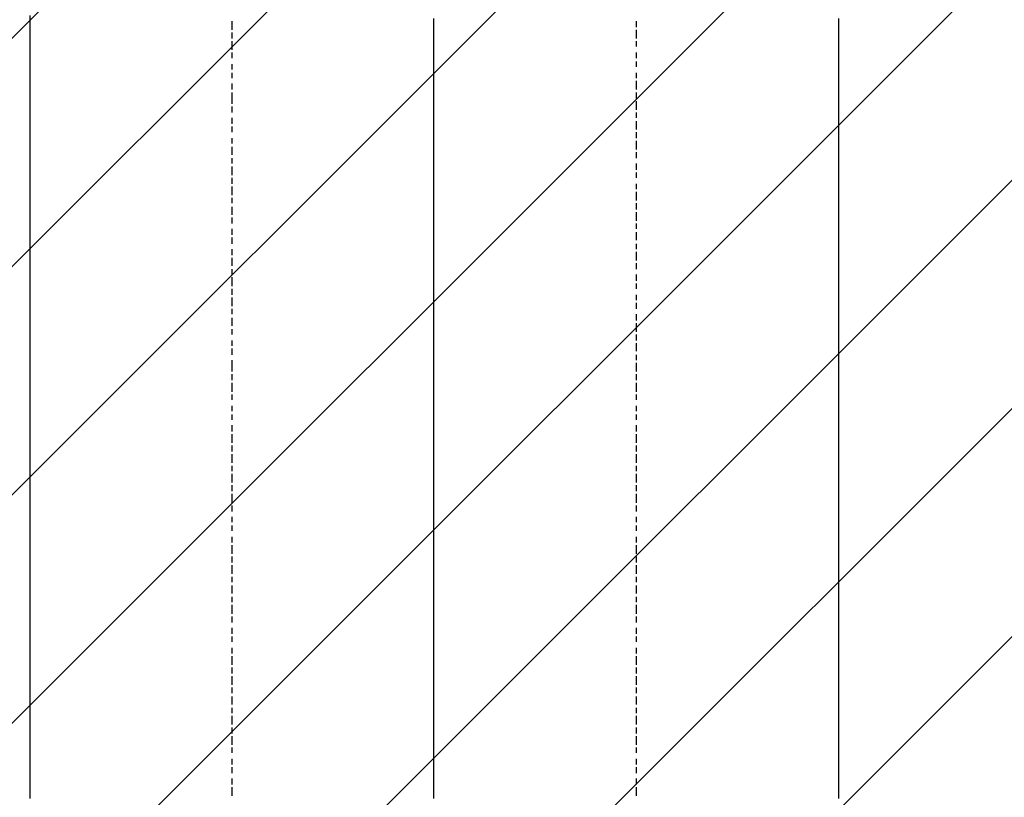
# Model space of a CAD drawing. Extents: x 997 to 109698, y 921 to 94021.
# Tile 30 of 256: x 18129 to 19592, y 9429 to 10585. Entities that reach past the tile are written whole.
import ezdxf

# ---------------------------------------------------------------- set-up
doc = ezdxf.new("R2010")
doc.units = 0
doc.header["$MEASUREMENT"] = 0
doc.layers.add('12', color=7, linetype='CONTINUOUS')
doc.layers.add('28', color=7, linetype='CONTINUOUS')

msp = doc.modelspace()

# ---------------------------------------------------------------- linework, layer by layer
at = {"layer": '12', "color": 1}
for p, q in [((18144.601607, 10577.953237), (18144.601607, 10590.953237)), ((18744.601607, 10573.953237), (18744.601607, 10586.953237)), ((19346.601607, 10577.953237), (19346.601607, 10586.953237)), ((18144.601607, 10569.953237), (18144.601607, 10577.953237)), ((18144.601607, 10556.953237), (18144.601607, 10569.953237)), ((18744.601607, 10565.953237), (18744.601607, 10573.953237)), ((19346.601607, 10565.953237), (19346.601607, 10577.953237)), ((18144.601607, 10548.953237), (18144.601607, 10556.953237)), ((18744.601607, 10556.953237), (18744.601607, 10565.953237)), ((18744.601607, 10544.953237), (18744.601607, 10556.953237)), ((19346.601607, 10556.953237), (19346.601607, 10565.953237)), ((19346.601607, 10548.953237), (19346.601607, 10556.953237)), ((18144.601607, 10539.953237), (18144.601607, 10548.953237)), ((18144.601607, 10527.953237), (18144.601607, 10539.953237)), ((18744.601607, 10535.953237), (18744.601607, 10544.953237)), ((19346.601607, 10535.953237), (19346.601607, 10548.953237)), ((18144.601607, 10518.953237), (18144.601607, 10527.953237)), ((18744.601607, 10522.953237), (18744.601607, 10535.953237)), ((18744.601607, 10514.953237), (18744.601607, 10522.953237)), ((19346.601607, 10527.953237), (19346.601607, 10535.953237)), ((19346.601607, 10518.953237), (19346.601607, 10527.953237)), ((18144.601607, 10510.953237), (18144.601607, 10518.953237)), ((18144.601607, 10497.953237), (18144.601607, 10510.953237)), ((18744.601607, 10505.953237), (18744.601607, 10514.953237)), ((19346.601607, 10505.953237), (19346.601607, 10518.953237)), ((18144.601607, 10489.953237), (18144.601607, 10497.953237)), ((18744.601607, 10493.953237), (18744.601607, 10505.953237)), ((18744.601607, 10484.953237), (18744.601607, 10493.953237)), ((19346.601607, 10497.953237), (19346.601607, 10505.953237)), ((19346.601607, 10489.953237), (19346.601607, 10497.953237)), ((18144.601607, 10480.953237), (18144.601607, 10489.953237)), ((18144.601607, 10467.953237), (18144.601607, 10480.953237)), ((18744.601607, 10476.953237), (18744.601607, 10484.953237)), ((19346.601607, 10476.953237), (19346.601607, 10489.953237)), ((18144.601607, 10459.953237), (18144.601607, 10467.953237)), ((18744.601607, 10463.953237), (18744.601607, 10476.953237)), ((19346.601607, 10467.953237), (19346.601607, 10476.953237)), ((19346.601607, 10455.953237), (19346.601607, 10467.953237)), ((18144.601607, 10446.953237), (18144.601607, 10459.953237)), ((18744.601607, 10455.953237), (18744.601607, 10463.953237)), ((18744.601607, 10446.953237), (18744.601607, 10455.953237)), ((19346.601607, 10446.953237), (19346.601607, 10455.953237)), ((18144.601607, 10438.953237), (18144.601607, 10446.953237)), ((18144.601607, 10429.953237), (18144.601607, 10438.953237)), ((18744.601607, 10433.953237), (18744.601607, 10446.953237)), ((19346.601607, 10438.953237), (19346.601607, 10446.953237)), ((19346.601607, 10425.953237), (19346.601607, 10438.953237)), ((18144.601607, 10417.953237), (18144.601607, 10429.953237)), ((18744.601607, 10425.953237), (18744.601607, 10433.953237)), ((18744.601607, 10417.953237), (18744.601607, 10425.953237)), ((19346.601607, 10417.953237), (19346.601607, 10425.953237)), ((18144.601607, 10408.953237), (18144.601607, 10417.953237)), ((18144.601607, 10400.953237), (18144.601607, 10408.953237)), ((18744.601607, 10404.953237), (18744.601607, 10417.953237)), ((19346.601607, 10408.953237), (19346.601607, 10417.953237)), ((19346.601607, 10395.953237), (19346.601607, 10408.953237)), ((18144.601607, 10387.953237), (18144.601607, 10400.953237)), ((18744.601607, 10395.953237), (18744.601607, 10404.953237)), ((18744.601607, 10383.953237), (18744.601607, 10395.953237)), ((19346.601607, 10387.953237), (19346.601607, 10395.953237)), ((18144.601607, 10378.953237), (18144.601607, 10387.953237)), ((18144.601607, 10370.953237), (18144.601607, 10378.953237)), ((18744.601607, 10374.953237), (18744.601607, 10383.953237)), ((19346.601607, 10378.953237), (19346.601607, 10387.953237)), ((19346.601607, 10366.953237), (19346.601607, 10378.953237)), ((18144.601607, 10357.953237), (18144.601607, 10370.953237)), ((18744.601607, 10370.953237), (18744.601607, 10374.953237)), ((18744.601607, 10366.953237), (18744.601607, 10370.953237)), ((18744.601607, 10353.953237), (18744.601607, 10366.953237)), ((19346.601607, 10357.953237), (19346.601607, 10366.953237)), ((18144.601607, 10349.953237), (18144.601607, 10357.953237)), ((18144.601607, 10336.953237), (18144.601607, 10349.953237)), ((18744.601607, 10345.953237), (18744.601607, 10353.953237)), ((19346.601607, 10345.953237), (19346.601607, 10357.953237)), ((18144.601607, 10328.953237), (18144.601607, 10336.953237)), ((18744.601607, 10336.953237), (18744.601607, 10345.953237)), ((18744.601607, 10323.953237), (18744.601607, 10336.953237)), ((19346.601607, 10336.953237), (19346.601607, 10345.953237)), ((19346.601607, 10328.953237), (19346.601607, 10336.953237)), ((18144.601607, 10319.953237), (18144.601607, 10328.953237)), ((18144.601607, 10306.953237), (18144.601607, 10319.953237)), ((18744.601607, 10315.953237), (18744.601607, 10323.953237)), ((19346.601607, 10315.953237), (19346.601607, 10328.953237)), ((18144.601607, 10298.953237), (18144.601607, 10306.953237)), ((18744.601607, 10306.953237), (18744.601607, 10315.953237)), ((18744.601607, 10294.953237), (18744.601607, 10306.953237)), ((19346.601607, 10306.953237), (19346.601607, 10315.953237)), ((19346.601607, 10298.953237), (19346.601607, 10306.953237)), ((18144.601607, 10290.953237), (18144.601607, 10298.953237)), ((18144.601607, 10277.953237), (18144.601607, 10290.953237)), ((18744.601607, 10285.953237), (18744.601607, 10294.953237)), ((19346.601607, 10285.953237), (19346.601607, 10298.953237)), ((18144.601607, 10268.953237), (18144.601607, 10277.953237)), ((18744.601607, 10273.953237), (18744.601607, 10285.953237)), ((18744.601607, 10264.953237), (18744.601607, 10273.953237)), ((19346.601607, 10277.953237), (19346.601607, 10285.953237)), ((19346.601607, 10268.953237), (19346.601607, 10277.953237)), ((18144.601607, 10260.953237), (18144.601607, 10268.953237)), ((18144.601607, 10247.953237), (18144.601607, 10260.953237)), ((18744.601607, 10256.953237), (18744.601607, 10264.953237)), ((19346.601607, 10256.953237), (19346.601607, 10268.953237)), ((18144.601607, 10239.953237), (18144.601607, 10247.953237)), ((18744.601607, 10243.953237), (18744.601607, 10256.953237)), ((19346.601607, 10247.953237), (19346.601607, 10256.953237)), ((19346.601607, 10239.953237), (19346.601607, 10247.953237)), ((18144.601607, 10226.953237), (18144.601607, 10239.953237)), ((18744.601607, 10234.953237), (18744.601607, 10243.953237)), ((18744.601607, 10226.953237), (18744.601607, 10234.953237)), ((19346.601607, 10226.953237), (19346.601607, 10239.953237)), ((18144.601607, 10218.953237), (18144.601607, 10226.953237)), ((18144.601607, 10209.953237), (18144.601607, 10218.953237)), ((18744.601607, 10213.953237), (18744.601607, 10226.953237)), ((19346.601607, 10218.953237), (19346.601607, 10226.953237)), ((19346.601607, 10205.953237), (19346.601607, 10218.953237)), ((18144.601607, 10196.953237), (18144.601607, 10209.953237)), ((18744.601607, 10205.953237), (18744.601607, 10213.953237)), ((18744.601607, 10196.953237), (18744.601607, 10205.953237)), ((19346.601607, 10196.953237), (19346.601607, 10205.953237)), ((18144.601607, 10188.953237), (18144.601607, 10196.953237)), ((18144.601607, 10179.953237), (18144.601607, 10188.953237)), ((18744.601607, 10184.953237), (18744.601607, 10196.953237)), ((19346.601607, 10188.953237), (19346.601607, 10196.953237)), ((19346.601607, 10175.953237), (19346.601607, 10188.953237)), ((18144.601607, 10171.953237), (18144.601607, 10179.953237)), ((18144.601607, 10163.953237), (18144.601607, 10171.953237)), ((18744.601607, 10175.953237), (18744.601607, 10184.953237)), ((18744.601607, 10163.953237), (18744.601607, 10175.953237)), ((19346.601607, 10167.953237), (19346.601607, 10175.953237)), ((18144.601607, 10154.953237), (18144.601607, 10163.953237)), ((18744.601607, 10154.953237), (18744.601607, 10163.953237)), ((19346.601607, 10158.953237), (19346.601607, 10167.953237)), ((19346.601607, 10146.953237), (19346.601607, 10158.953237)), ((18144.601607, 10146.953237), (18144.601607, 10154.953237)), ((18144.601607, 10133.953237), (18144.601607, 10146.953237)), ((18744.601607, 10146.953237), (18744.601607, 10154.953237)), ((18744.601607, 10133.953237), (18744.601607, 10146.953237)), ((19346.601607, 10137.953237), (19346.601607, 10146.953237)), ((18144.601607, 10124.953237), (18144.601607, 10133.953237)), ((18744.601607, 10124.953237), (18744.601607, 10133.953237)), ((19346.601607, 10129.953237), (19346.601607, 10137.953237)), ((19346.601607, 10116.953237), (19346.601607, 10129.953237)), ((18144.601607, 10116.953237), (18144.601607, 10124.953237)), ((18144.601607, 10103.953237), (18144.601607, 10116.953237)), ((18744.601607, 10116.953237), (18744.601607, 10124.953237)), ((18744.601607, 10103.953237), (18744.601607, 10116.953237)), ((19346.601607, 10107.953237), (19346.601607, 10116.953237)), ((18144.601607, 10095.953237), (18144.601607, 10103.953237)), ((18744.601607, 10095.953237), (18744.601607, 10103.953237)), ((19346.601607, 10095.953237), (19346.601607, 10107.953237)), ((18144.601607, 10086.953237), (18144.601607, 10095.953237)), ((18144.601607, 10074.953237), (18144.601607, 10086.953237)), ((18744.601607, 10086.953237), (18744.601607, 10095.953237)), ((18744.601607, 10074.953237), (18744.601607, 10086.953237)), ((19346.601607, 10086.953237), (19346.601607, 10095.953237)), ((19346.601607, 10078.953237), (19346.601607, 10086.953237)), ((18144.601607, 10065.953237), (18144.601607, 10074.953237)), ((18744.601607, 10065.953237), (18744.601607, 10074.953237)), ((19346.601607, 10065.953237), (19346.601607, 10078.953237)), ((18144.601607, 10052.953237), (18144.601607, 10065.953237)), ((18744.601607, 10052.953237), (18744.601607, 10065.953237)), ((19346.601607, 10057.953237), (19346.601607, 10065.953237)), ((19346.601607, 10048.953237), (19346.601607, 10057.953237)), ((18144.601607, 10044.953237), (18144.601607, 10052.953237)), ((18144.601607, 10036.953237), (18144.601607, 10044.953237)), ((18744.601607, 10044.953237), (18744.601607, 10052.953237)), ((18744.601607, 10036.953237), (18744.601607, 10044.953237)), ((19346.601607, 10036.953237), (19346.601607, 10048.953237)), ((18144.601607, 10023.953237), (18144.601607, 10036.953237)), ((18744.601607, 10023.953237), (18744.601607, 10036.953237)), ((19346.601607, 10027.953237), (19346.601607, 10036.953237)), ((19346.601607, 10019.953237), (19346.601607, 10027.953237)), ((18144.601607, 10014.953237), (18144.601607, 10023.953237)), ((18144.601607, 10006.953237), (18144.601607, 10014.953237)), ((18744.601607, 10014.953237), (18744.601607, 10023.953237)), ((18744.601607, 10006.953237), (18744.601607, 10014.953237)), ((19346.601607, 10006.953237), (19346.601607, 10019.953237)), ((18144.601607, 9993.953237), (18144.601607, 10006.953237)), ((18744.601607, 9993.953237), (18744.601607, 10006.953237)), ((19346.601607, 9997.953237), (19346.601607, 10006.953237)), ((19346.601607, 9985.953237), (19346.601607, 9997.953237)), ((18144.601607, 9985.953237), (18144.601607, 9993.953237)), ((18144.601607, 9976.953237), (18144.601607, 9985.953237)), ((18744.601607, 9985.953237), (18744.601607, 9993.953237)), ((18744.601607, 9976.953237), (18744.601607, 9985.953237)), ((19346.601607, 9976.953237), (19346.601607, 9985.953237)), ((18144.601607, 9964.953237), (18144.601607, 9976.953237)), ((18744.601607, 9964.953237), (18744.601607, 9976.953237)), ((19346.601607, 9968.953237), (19346.601607, 9976.953237)), ((19346.601607, 9955.953237), (19346.601607, 9968.953237)), ((18144.601607, 9955.953237), (18144.601607, 9964.953237)), ((18144.601607, 9942.953237), (18144.601607, 9955.953237)), ((18744.601607, 9955.953237), (18744.601607, 9964.953237)), ((18744.601607, 9942.953237), (18744.601607, 9955.953237)), ((19346.601607, 9947.953237), (19346.601607, 9955.953237)), ((18144.601607, 9934.953237), (18144.601607, 9942.953237)), ((18744.601607, 9934.953237), (18744.601607, 9942.953237)), ((19346.601607, 9938.953237), (19346.601607, 9947.953237)), ((19346.601607, 9925.953237), (19346.601607, 9938.953237)), ((18144.601607, 9925.953237), (18144.601607, 9934.953237)), ((18144.601607, 9913.953237), (18144.601607, 9925.953237)), ((18744.601607, 9925.953237), (18744.601607, 9934.953237)), ((18744.601607, 9913.953237), (18744.601607, 9925.953237)), ((19346.601607, 9917.953237), (19346.601607, 9925.953237)), ((18144.601607, 9904.953237), (18144.601607, 9913.953237)), ((18744.601607, 9904.953237), (18744.601607, 9913.953237)), ((19346.601607, 9909.953237), (19346.601607, 9917.953237)), ((19346.601607, 9896.953237), (19346.601607, 9909.953237)), ((18144.601607, 9896.953237), (18144.601607, 9904.953237)), ((18144.601607, 9883.953237), (18144.601607, 9896.953237)), ((18744.601607, 9896.953237), (18744.601607, 9904.953237)), ((18744.601607, 9883.953237), (18744.601607, 9896.953237)), ((19346.601607, 9887.953237), (19346.601607, 9896.953237)), ((18144.601607, 9875.953237), (18144.601607, 9883.953237)), ((18744.601607, 9875.953237), (18744.601607, 9883.953237)), ((19346.601607, 9875.953237), (19346.601607, 9887.953237)), ((18144.601607, 9866.953237), (18144.601607, 9875.953237)), ((18144.601607, 9853.953237), (18144.601607, 9866.953237)), ((18744.601607, 9866.953237), (18744.601607, 9875.953237)), ((18744.601607, 9853.953237), (18744.601607, 9866.953237)), ((19346.601607, 9866.953237), (19346.601607, 9875.953237)), ((19346.601607, 9858.953237), (19346.601607, 9866.953237)), ((18144.601607, 9845.953237), (18144.601607, 9853.953237)), ((18744.601607, 9845.953237), (18744.601607, 9853.953237)), ((19346.601607, 9845.953237), (19346.601607, 9858.953237)), ((18144.601607, 9837.953237), (18144.601607, 9845.953237)), ((18144.601607, 9824.953237), (18144.601607, 9837.953237)), ((18744.601607, 9837.953237), (18744.601607, 9845.953237)), ((18744.601607, 9824.953237), (18744.601607, 9837.953237)), ((19346.601607, 9837.953237), (19346.601607, 9845.953237)), ((19346.601607, 9828.953237), (19346.601607, 9837.953237)), ((18144.601607, 9815.953237), (18144.601607, 9824.953237)), ((18744.601607, 9815.953237), (18744.601607, 9824.953237)), ((19346.601607, 9815.953237), (19346.601607, 9828.953237)), ((18144.601607, 9803.953237), (18144.601607, 9815.953237)), ((18744.601607, 9803.953237), (18744.601607, 9815.953237)), ((19346.601607, 9807.953237), (19346.601607, 9815.953237)), ((19346.601607, 9798.953237), (19346.601607, 9807.953237)), ((18144.601607, 9794.953237), (18144.601607, 9803.953237)), ((18144.601607, 9786.953237), (18144.601607, 9794.953237)), ((18744.601607, 9794.953237), (18744.601607, 9803.953237)), ((18744.601607, 9786.953237), (18744.601607, 9794.953237)), ((19346.601607, 9786.953237), (19346.601607, 9798.953237)), ((18144.601607, 9773.953237), (18144.601607, 9786.953237)), ((18744.601607, 9773.953237), (18744.601607, 9786.953237)), ((19346.601607, 9777.953237), (19346.601607, 9786.953237)), ((19346.601607, 9765.953237), (19346.601607, 9777.953237)), ((18144.601607, 9769.953237), (18144.601607, 9773.953237)), ((18144.601607, 9765.953237), (18144.601607, 9769.953237)), ((18144.601607, 9756.953237), (18144.601607, 9765.953237)), ((18744.601607, 9765.953237), (18744.601607, 9773.953237)), ((18744.601607, 9756.953237), (18744.601607, 9765.953237)), ((19346.601607, 9756.953237), (19346.601607, 9765.953237)), ((18144.601607, 9743.953237), (18144.601607, 9756.953237)), ((18744.601607, 9743.953237), (18744.601607, 9756.953237)), ((19346.601607, 9748.953237), (19346.601607, 9756.953237)), ((19346.601607, 9735.953237), (19346.601607, 9748.953237)), ((18144.601607, 9735.953237), (18144.601607, 9743.953237)), ((18144.601607, 9726.953237), (18144.601607, 9735.953237)), ((18744.601607, 9735.953237), (18744.601607, 9743.953237)), ((18744.601607, 9726.953237), (18744.601607, 9735.953237)), ((19346.601607, 9726.953237), (19346.601607, 9735.953237)), ((18144.601607, 9714.953237), (18144.601607, 9726.953237)), ((18744.601607, 9714.953237), (18744.601607, 9726.953237)), ((19346.601607, 9718.953237), (19346.601607, 9726.953237)), ((19346.601607, 9705.953237), (19346.601607, 9718.953237)), ((18144.601607, 9705.953237), (18144.601607, 9714.953237)), ((18144.601607, 9693.953237), (18144.601607, 9705.953237)), ((18744.601607, 9705.953237), (18744.601607, 9714.953237)), ((18744.601607, 9693.953237), (18744.601607, 9705.953237)), ((19346.601607, 9697.953237), (19346.601607, 9705.953237)), ((18144.601607, 9684.953237), (18144.601607, 9693.953237)), ((18744.601607, 9684.953237), (18744.601607, 9693.953237)), ((19346.601607, 9688.953237), (19346.601607, 9697.953237)), ((19346.601607, 9676.953237), (19346.601607, 9688.953237)), ((18144.601607, 9676.953237), (18144.601607, 9684.953237)), ((18144.601607, 9663.953237), (18144.601607, 9676.953237)), ((18744.601607, 9676.953237), (18744.601607, 9684.953237)), ((18744.601607, 9663.953237), (18744.601607, 9676.953237)), ((19346.601607, 9667.953237), (19346.601607, 9676.953237)), ((18144.601607, 9655.953237), (18144.601607, 9663.953237)), ((18744.601607, 9655.953237), (18744.601607, 9663.953237)), ((19346.601607, 9659.953237), (19346.601607, 9667.953237)), ((19346.601607, 9646.953237), (19346.601607, 9659.953237)), ((18144.601607, 9646.953237), (18144.601607, 9655.953237)), ((18144.601607, 9633.953237), (18144.601607, 9646.953237)), ((18744.601607, 9646.953237), (18744.601607, 9655.953237)), ((18744.601607, 9633.953237), (18744.601607, 9646.953237)), ((19346.601607, 9638.953237), (19346.601607, 9646.953237)), ((18144.601607, 9625.953237), (18144.601607, 9633.953237)), ((18744.601607, 9625.953237), (18744.601607, 9633.953237)), ((19346.601607, 9625.953237), (19346.601607, 9638.953237)), ((18144.601607, 9616.953237), (18144.601607, 9625.953237)), ((18144.601607, 9604.953237), (18144.601607, 9616.953237)), ((18744.601607, 9616.953237), (18744.601607, 9625.953237)), ((18744.601607, 9604.953237), (18744.601607, 9616.953237)), ((19346.601607, 9616.953237), (19346.601607, 9625.953237)), ((19346.601607, 9608.953237), (19346.601607, 9616.953237)), ((18144.601607, 9595.953237), (18144.601607, 9604.953237)), ((18744.601607, 9595.953237), (18744.601607, 9604.953237)), ((19346.601607, 9595.953237), (19346.601607, 9608.953237)), ((18144.601607, 9583.953237), (18144.601607, 9595.953237)), ((18744.601607, 9583.953237), (18744.601607, 9595.953237)), ((19346.601607, 9587.953237), (19346.601607, 9595.953237)), ((19346.601607, 9578.953237), (19346.601607, 9587.953237)), ((18144.601607, 9574.953237), (18144.601607, 9583.953237)), ((18144.601607, 9566.953237), (18144.601607, 9574.953237)), ((18744.601607, 9574.953237), (18744.601607, 9583.953237)), ((18744.601607, 9566.953237), (18744.601607, 9574.953237)), ((19346.601607, 9566.953237), (19346.601607, 9578.953237)), ((18144.601607, 9553.953237), (18144.601607, 9566.953237)), ((18744.601607, 9553.953237), (18744.601607, 9566.953237)), ((19346.601607, 9557.953237), (19346.601607, 9566.953237)), ((19346.601607, 9549.953237), (19346.601607, 9557.953237)), ((18144.601607, 9544.953237), (18144.601607, 9553.953237)), ((18144.601607, 9536.953237), (18144.601607, 9544.953237)), ((18744.601607, 9544.953237), (18744.601607, 9553.953237)), ((18744.601607, 9536.953237), (18744.601607, 9544.953237)), ((19346.601607, 9536.953237), (19346.601607, 9549.953237)), ((18144.601607, 9523.953237), (18144.601607, 9536.953237)), ((18744.601607, 9523.953237), (18744.601607, 9536.953237)), ((19346.601607, 9528.953237), (19346.601607, 9536.953237)), ((19346.601607, 9515.953237), (19346.601607, 9528.953237)), ((18144.601607, 9515.953237), (18144.601607, 9523.953237)), ((18144.601607, 9506.953237), (18144.601607, 9515.953237)), ((18744.601607, 9515.953237), (18744.601607, 9523.953237)), ((18744.601607, 9506.953237), (18744.601607, 9515.953237)), ((19346.601607, 9506.953237), (19346.601607, 9515.953237)), ((18144.601607, 9494.953237), (18144.601607, 9506.953237)), ((18744.601607, 9494.953237), (18744.601607, 9506.953237)), ((19346.601607, 9498.953237), (19346.601607, 9506.953237)), ((19346.601607, 9485.953237), (19346.601607, 9498.953237)), ((18144.601607, 9485.953237), (18144.601607, 9494.953237)), ((18144.601607, 9473.953237), (18144.601607, 9485.953237)), ((18744.601607, 9485.953237), (18744.601607, 9494.953237)), ((18744.601607, 9473.953237), (18744.601607, 9485.953237)), ((19346.601607, 9477.953237), (19346.601607, 9485.953237)), ((18144.601607, 9464.953237), (18144.601607, 9473.953237)), ((18744.601607, 9464.953237), (18744.601607, 9473.953237)), ((19346.601607, 9468.953237), (19346.601607, 9477.953237)), ((19346.601607, 9456.953237), (19346.601607, 9468.953237)), ((18144.601607, 9456.953237), (18144.601607, 9464.953237)), ((18144.601607, 9443.953237), (18144.601607, 9456.953237)), ((18744.601607, 9456.953237), (18744.601607, 9464.953237)), ((18744.601607, 9443.953237), (18744.601607, 9456.953237)), ((19346.601607, 9447.953237), (19346.601607, 9456.953237)), ((18144.601607, 9434.953237), (18144.601607, 9443.953237)), ((18744.601607, 9434.953237), (18744.601607, 9443.953237)), ((19346.601607, 9439.953237), (19346.601607, 9447.953237)), ((19346.601607, 9426.953237), (19346.601607, 9439.953237)), ((18144.601607, 9426.953237), (18144.601607, 9434.953237)), ((18744.601607, 9426.953237), (18744.601607, 9434.953237))]:
    msp.add_line(p, q, dxfattribs=at)
at = {"layer": '12', "color": 5}
for p, q in [((18444.601607, 10569.953237), (18444.601607, 10582.953237)), ((19045.601607, 10573.953237), (19045.601607, 10582.953237)), ((19045.601607, 10556.953237), (19045.601607, 10569.953237)), ((18444.601607, 10556.953237), (18444.601607, 10565.953237)), ((18444.601607, 10539.953237), (18444.601607, 10552.953237)), ((19045.601607, 10544.953237), (19045.601607, 10552.953237)), ((18444.601607, 10527.953237), (18444.601607, 10535.953237)), ((19045.601607, 10527.953237), (19045.601607, 10535.953237)), ((19045.601607, 10514.953237), (19045.601607, 10522.953237)), ((18444.601607, 10510.953237), (18444.601607, 10518.953237)), ((18444.601607, 10497.953237), (18444.601607, 10505.953237)), ((19045.601607, 10497.953237), (19045.601607, 10505.953237)), ((19045.601607, 10480.953237), (19045.601607, 10493.953237)), ((18444.601607, 10480.953237), (18444.601607, 10489.953237)), ((18444.601607, 10467.953237), (18444.601607, 10476.953237)), ((18444.601607, 10459.953237), (18444.601607, 10467.953237)), ((19045.601607, 10467.953237), (19045.601607, 10476.953237)), ((18444.601607, 10446.953237), (18444.601607, 10455.953237)), ((19045.601607, 10450.953237), (19045.601607, 10463.953237)), ((18444.601607, 10429.953237), (18444.601607, 10438.953237)), ((19045.601607, 10438.953237), (19045.601607, 10446.953237)), ((18444.601607, 10417.953237), (18444.601607, 10425.953237)), ((19045.601607, 10421.953237), (19045.601607, 10433.953237)), ((18444.601607, 10400.953237), (18444.601607, 10408.953237)), ((19045.601607, 10408.953237), (19045.601607, 10417.953237)), ((18444.601607, 10383.953237), (18444.601607, 10395.953237)), ((19045.601607, 10391.953237), (19045.601607, 10404.953237)), ((18444.601607, 10370.953237), (18444.601607, 10378.953237)), ((19045.601607, 10378.953237), (19045.601607, 10387.953237)), ((18444.601607, 10353.953237), (18444.601607, 10366.953237)), ((19045.601607, 10361.953237), (19045.601607, 10370.953237)), ((18444.601607, 10340.953237), (18444.601607, 10349.953237)), ((19045.601607, 10349.953237), (19045.601607, 10357.953237)), ((18444.601607, 10323.953237), (18444.601607, 10336.953237)), ((19045.601607, 10332.953237), (19045.601607, 10340.953237)), ((18444.601607, 10311.953237), (18444.601607, 10319.953237)), ((19045.601607, 10315.953237), (19045.601607, 10328.953237)), ((18444.601607, 10294.953237), (18444.601607, 10306.953237)), ((19045.601607, 10302.953237), (19045.601607, 10311.953237)), ((18444.601607, 10281.953237), (18444.601607, 10290.953237)), ((19045.601607, 10285.953237), (19045.601607, 10298.953237)), ((18444.601607, 10264.953237), (18444.601607, 10273.953237)), ((19045.601607, 10273.953237), (19045.601607, 10281.953237)), ((18444.601607, 10251.953237), (18444.601607, 10260.953237)), ((19045.601607, 10256.953237), (19045.601607, 10268.953237)), ((19045.601607, 10243.953237), (19045.601607, 10251.953237)), ((18444.601607, 10234.953237), (18444.601607, 10243.953237)), ((18444.601607, 10218.953237), (18444.601607, 10230.953237)), ((19045.601607, 10226.953237), (19045.601607, 10239.953237)), ((19045.601607, 10213.953237), (19045.601607, 10222.953237)), ((18444.601607, 10205.953237), (18444.601607, 10213.953237)), ((18444.601607, 10188.953237), (18444.601607, 10201.953237)), ((19045.601607, 10196.953237), (19045.601607, 10205.953237)), ((19045.601607, 10184.953237), (19045.601607, 10192.953237)), ((18444.601607, 10175.953237), (18444.601607, 10184.953237)), ((18444.601607, 10158.953237), (18444.601607, 10171.953237)), ((19045.601607, 10167.953237), (19045.601607, 10175.953237)), ((19045.601607, 10154.953237), (19045.601607, 10163.953237)), ((18444.601607, 10146.953237), (18444.601607, 10154.953237)), ((19045.601607, 10137.953237), (19045.601607, 10146.953237)), ((18444.601607, 10129.953237), (18444.601607, 10141.953237)), ((19045.601607, 10120.953237), (19045.601607, 10133.953237)), ((18444.601607, 10116.953237), (18444.601607, 10124.953237)), ((19045.601607, 10107.953237), (19045.601607, 10116.953237)), ((18444.601607, 10099.953237), (18444.601607, 10107.953237)), ((19045.601607, 10091.953237), (19045.601607, 10103.953237)), ((18444.601607, 10086.953237), (18444.601607, 10095.953237)), ((19045.601607, 10078.953237), (19045.601607, 10086.953237)), ((18444.601607, 10069.953237), (18444.601607, 10078.953237)), ((18444.601607, 10061.953237), (18444.601607, 10069.953237)), ((19045.601607, 10061.953237), (19045.601607, 10074.953237)), ((18444.601607, 10048.953237), (18444.601607, 10057.953237)), ((19045.601607, 10048.953237), (19045.601607, 10057.953237)), ((18444.601607, 10031.953237), (18444.601607, 10044.953237)), ((19045.601607, 10031.953237), (19045.601607, 10044.953237)), ((18444.601607, 10019.953237), (18444.601607, 10027.953237)), ((19045.601607, 10019.953237), (19045.601607, 10027.953237)), ((18444.601607, 10002.953237), (18444.601607, 10010.953237)), ((19045.601607, 10002.953237), (19045.601607, 10010.953237)), ((18444.601607, 9989.953237), (18444.601607, 9997.953237)), ((19045.601607, 9989.953237), (19045.601607, 9997.953237)), ((18444.601607, 9972.953237), (18444.601607, 9981.953237)), ((19045.601607, 9972.953237), (19045.601607, 9981.953237)), ((18444.601607, 9955.953237), (18444.601607, 9968.953237)), ((19045.601607, 9955.953237), (19045.601607, 9968.953237)), ((18444.601607, 9942.953237), (18444.601607, 9951.953237)), ((19045.601607, 9942.953237), (19045.601607, 9951.953237)), ((18444.601607, 9925.953237), (18444.601607, 9938.953237)), ((19045.601607, 9925.953237), (19045.601607, 9938.953237)), ((18444.601607, 9913.953237), (18444.601607, 9921.953237)), ((18444.601607, 9896.953237), (18444.601607, 9909.953237)), ((19045.601607, 9913.953237), (19045.601607, 9921.953237)), ((19045.601607, 9896.953237), (19045.601607, 9909.953237)), ((18444.601607, 9883.953237), (18444.601607, 9892.953237)), ((18444.601607, 9866.953237), (18444.601607, 9879.953237)), ((19045.601607, 9883.953237), (19045.601607, 9892.953237)), ((19045.601607, 9866.953237), (19045.601607, 9879.953237)), ((18444.601607, 9853.953237), (18444.601607, 9862.953237)), ((19045.601607, 9853.953237), (19045.601607, 9862.953237)), ((18444.601607, 9837.953237), (18444.601607, 9845.953237)), ((19045.601607, 9837.953237), (19045.601607, 9845.953237)), ((18444.601607, 9824.953237), (18444.601607, 9832.953237)), ((19045.601607, 9824.953237), (19045.601607, 9832.953237)), ((18444.601607, 9807.953237), (18444.601607, 9815.953237)), ((19045.601607, 9807.953237), (19045.601607, 9815.953237)), ((18444.601607, 9790.953237), (18444.601607, 9803.953237)), ((19045.601607, 9790.953237), (19045.601607, 9803.953237)), ((18444.601607, 9777.953237), (18444.601607, 9786.953237)), ((19045.601607, 9777.953237), (19045.601607, 9786.953237)), ((18444.601607, 9760.953237), (18444.601607, 9773.953237)), ((19045.601607, 9760.953237), (19045.601607, 9773.953237)), ((18444.601607, 9748.953237), (18444.601607, 9756.953237)), ((19045.601607, 9748.953237), (19045.601607, 9756.953237)), ((18444.601607, 9731.953237), (18444.601607, 9743.953237)), ((19045.601607, 9731.953237), (19045.601607, 9743.953237)), ((18444.601607, 9718.953237), (18444.601607, 9726.953237)), ((19045.601607, 9718.953237), (19045.601607, 9726.953237)), ((18444.601607, 9701.953237), (18444.601607, 9714.953237)), ((19045.601607, 9701.953237), (19045.601607, 9714.953237)), ((18444.601607, 9688.953237), (18444.601607, 9697.953237)), ((19045.601607, 9688.953237), (19045.601607, 9697.953237)), ((18444.601607, 9671.953237), (18444.601607, 9680.953237)), ((19045.601607, 9671.953237), (19045.601607, 9680.953237)), ((18444.601607, 9659.953237), (18444.601607, 9667.953237)), ((19045.601607, 9659.953237), (19045.601607, 9667.953237)), ((18444.601607, 9642.953237), (18444.601607, 9650.953237)), ((19045.601607, 9642.953237), (19045.601607, 9650.953237)), ((18444.601607, 9625.953237), (18444.601607, 9638.953237)), ((19045.601607, 9625.953237), (19045.601607, 9638.953237)), ((18444.601607, 9612.953237), (18444.601607, 9621.953237)), ((19045.601607, 9612.953237), (19045.601607, 9621.953237)), ((18444.601607, 9595.953237), (18444.601607, 9608.953237)), ((19045.601607, 9595.953237), (19045.601607, 9608.953237)), ((18444.601607, 9583.953237), (18444.601607, 9591.953237)), ((19045.601607, 9583.953237), (19045.601607, 9591.953237)), ((18444.601607, 9566.953237), (18444.601607, 9578.953237)), ((19045.601607, 9566.953237), (19045.601607, 9578.953237)), ((18444.601607, 9553.953237), (18444.601607, 9561.953237)), ((19045.601607, 9553.953237), (19045.601607, 9561.953237)), ((18444.601607, 9536.953237), (18444.601607, 9549.953237)), ((19045.601607, 9536.953237), (19045.601607, 9549.953237)), ((18444.601607, 9523.953237), (18444.601607, 9532.953237)), ((19045.601607, 9523.953237), (19045.601607, 9532.953237)), ((18444.601607, 9506.953237), (18444.601607, 9519.953237)), ((19045.601607, 9506.953237), (19045.601607, 9519.953237)), ((18444.601607, 9494.953237), (18444.601607, 9502.953237)), ((19045.601607, 9494.953237), (19045.601607, 9502.953237)), ((18444.601607, 9477.953237), (18444.601607, 9485.953237)), ((19045.601607, 9477.953237), (19045.601607, 9485.953237)), ((18444.601607, 9464.953237), (18444.601607, 9473.953237)), ((19045.601607, 9464.953237), (19045.601607, 9473.953237)), ((18444.601607, 9447.953237), (18444.601607, 9456.953237)), ((19045.601607, 9447.953237), (19045.601607, 9456.953237)), ((18444.601607, 9430.953237), (18444.601607, 9443.953237)), ((19045.601607, 9430.953237), (19045.601607, 9443.953237))]:
    msp.add_line(p, q, dxfattribs=at)
at = {"layer": '28', "color": 2}
for p, q in [((16797.746869, 9237.496769), (22097.636205, 14537.386105)), ((16797.746869, 8898.085514), (22097.636205, 14197.97485)), ((16797.746869, 8558.674259), (22097.636205, 13858.563595)), ((16797.746869, 8219.263004), (22097.636205, 13519.15234)), ((16797.746869, 7879.851749), (22097.636205, 13179.741085)), ((16797.746869, 7540.440494), (22097.636205, 12840.32983)), ((16797.746869, 7201.029239), (22097.636205, 12500.918575)), ((16797.746869, 6861.617984), (22097.636205, 12161.50732))]:
    msp.add_line(p, q, dxfattribs=at)

doc.saveas('drawing.dxf')
